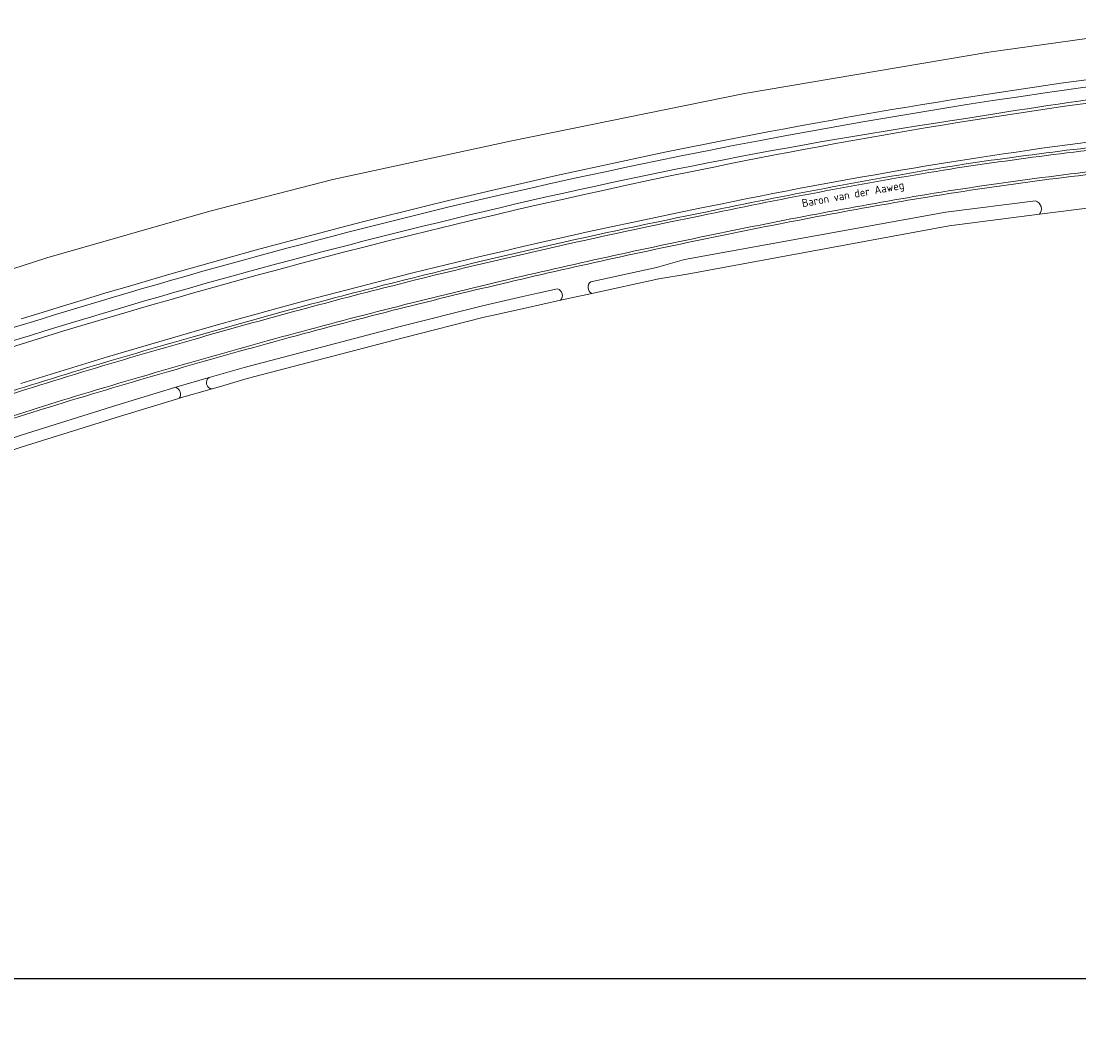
# Model space of a CAD drawing. Extents: x 142153 to 144711, y 416041 to 417656.
# Tile 5 of 25: x 143000 to 143239, y 416648 to 416878. Entities that reach past the tile are written whole.
import ezdxf
from ezdxf.enums import TextEntityAlignment as Align

# ---------------------------------------------------------------- set-up
doc = ezdxf.new("R2010")
doc.units = 0
for name, color, linetype, lineweight in [('B-PV-GR-BOUWLAND-GV', 80, 'Continuous', 13), ('B-PV-GR-GRAS-GV', 252, 'Continuous', 13), ('B-PV-GR-GROENVOORZIENING-GV', 252, 'Continuous', 18), ('B-PV-IE-TERREINAFSCHEIDING_KUNSTMATIG_HEKWERK-G', 20, 'IE-TERREINAFSCHEIDING-KUNSTMATIG', 18), ('B-PV-OG-TERREIN_CULTUURSCHEIDING-GV', 7, 'Continuous', 18), ('B-PV-OG-TOPOGRAFIE-T18', 1, 'Continuous', 18), ('B-PV-OG-WATER_GREPPEL-GV', 160, 'Continuous', 18), ('B-PV-VH-VERHARDING_ASFALT-GV', 252, 'Continuous', 18), ('B-PV-VH-VERHARDING_BETON-GV', 252, 'Continuous', 18), ('B-PV-VH-VERHARDING_HALFVERHARDING-GV', 252, 'Continuous', 18), ('B-PV-VH-VERHARDING_PUIN-GV', 252, 'Continuous', 18)]:
    doc.layers.add(name, color=color, linetype=linetype, lineweight=lineweight)
doc.styles.add('NLCS-ISO-M1000-T18', font='NLCS-ISO.ttf', dxfattribs={"height": 1.8})
doc.linetypes.add('IE-TERREINAFSCHEIDING-KUNSTMATIG', pattern='A,4,[82,NLCS.SHX,S=0.75,R=90,X=0,Y=0],4,-2', length=10)

msp = doc.modelspace()

# ---------------------------------------------------------------- linework, layer by layer
at = {"layer": 'B-PV-GR-BOUWLAND-GV'}
msp.add_lwpolyline([(142533.5, 416647.82), (142549.784, 416653.123), (142564.315, 416658.229), (142634.024, 416684.232), (142680.957, 416702.494), (142710.908, 416713.949), (142756.17, 416732.11), (142833.542, 416762.655), (142836.049, 416763.636), (142840.758, 416765.479), (142842.473, 416766.15), (142844.274, 416766.855), (142923.81, 416797.47), (142923.895, 416797.5), (142960.33, 416810.57), (143000, 416823.052), (143005.84, 416824.89), (143042.59, 416835.43), (143070.32, 416842.56), (143110.69, 416851.28), (143163.17, 416862.03), (143218.31, 416871.32), (143258.73, 416876.99)], dxfattribs=at)
at = {"layer": 'B-PV-GR-GRAS-GV'}
for points in [[(143377.96, 416871.87, 0.0410245), (143156.289, 416845.41)], [(143158.109, 416837.12, -0.019897), (143250.59, 416852.32)], [(143156.289, 416845.41, 0.025597), (143000.029, 416805.45)], [(142999.989, 416796.539, -0.0275042), (143158.109, 416837.12)], [(143000.029, 416805.45, 0.0137565), (142917.17, 416777.14)]]:
    msp.add_lwpolyline(points, format="xyb", dxfattribs=at)
msp.add_lwpolyline([(143243.487, 416836.521), (143229.683, 416834.738), (143209.353, 416832.112), (143150.241, 416821.242), (143143.872, 416820.176), (143128.717, 416816.883), (143127.731, 416816.669), (143121.699, 416815.344), (143113.708, 416813.588), (143105.896, 416811.843), (143104.453, 416811.511), (143086.214, 416806.899), (143050.985, 416797.684), (143045.001, 416795.902), (143043.094, 416795.357), (143035.683, 416793.237), (143035.045, 416793.044), (143022.413, 416789.216), (143000, 416782.184)], dxfattribs=at)
at = {"layer": 'B-PV-GR-GROENVOORZIENING-GV'}
msp.add_lwpolyline([(143449.859, 416889.516), (143444.252, 416888.565), (143405.37, 416886.44), (143370.35, 416886.44), (143334.86, 416884.31), (143296.81, 416880.99), (143258.73, 416876.99), (143218.31, 416871.32), (143163.17, 416862.03), (143110.69, 416851.28), (143070.32, 416842.56), (143042.59, 416835.43), (143005.84, 416824.89), (143000, 416823.052), (142960.33, 416810.57), (142923.895, 416797.5), (142923.81, 416797.47), (142844.274, 416766.855), (142842.473, 416766.15), (142838.73, 416759.43), (142818.69, 416744.26), (142915.33, 416781.75)], dxfattribs=at)
for points in [[(143096.594, 416836.392, -0.0628626), (143474.093, 416877.669)], [(143155.039, 416850.709, -0.03909), (143377.6, 416877.359)], [(143377.6, 416877.359, 0.03909), (143155.039, 416850.709)], [(143156.289, 416845.41, -0.0410245), (143377.96, 416871.87)], [(143287.358, 416866.418, 0.0141284), (143213.124, 416856.364)], [(143213.124, 416856.364, 0.0230838), (143097.254, 416833.65)], [(142999.998, 416811.131, -0.026909), (143155.039, 416850.709)], [(143155.039, 416850.709, 0.026909), (142999.998, 416811.131)], [(143000.029, 416805.45, -0.025597), (143156.289, 416845.41)], [(142991.536, 416807.037, -0.0180566), (143096.594, 416836.392)], [(143097.254, 416833.65, 0.0180593), (142992.366, 416804.342)], [(142917.17, 416777.14, -0.0137565), (143000.029, 416805.45)]]:
    msp.add_lwpolyline(points, format="xyb", dxfattribs=at)
at = {"layer": 'B-PV-IE-TERREINAFSCHEIDING_KUNSTMATIG_HEKWERK-G'}
for points in [[(143258.73, 416876.99), (143218.31, 416871.32)], [(143218.31, 416871.32), (143163.17, 416862.03)], [(143163.17, 416862.03), (143110.69, 416851.28)], [(143110.69, 416851.28), (143070.32, 416842.56)], [(143070.32, 416842.56), (143042.59, 416835.43)], [(143042.59, 416835.43), (143005.84, 416824.89)], [(143005.84, 416824.89), (143000, 416823.052)]]:
    msp.add_lwpolyline(points, dxfattribs=at)
for points in [[(143250.59, 416852.32, 0.019897), (143158.109, 416837.12)], [(143158.109, 416837.12, 0.0275042), (142999.989, 416796.539)]]:
    msp.add_lwpolyline(points, format="xyb", dxfattribs=at)
at = {"layer": 'B-PV-OG-TERREIN_CULTUURSCHEIDING-GV'}
for points in [[(143250.59, 416852.32, 0.019897), (143158.109, 416837.12)], [(143207.991, 416845.303, -0.0152054), (143257.582, 416851.525)], [(143154.762, 416835.333, -0.010573), (143207.986, 416845.302)], [(143256.305, 416845.383, 0.0159513), (143204.432, 416838.636)], [(143204.432, 416838.636, 0.0098135), (143157.722, 416829.88)], [(143158.109, 416837.12, 0.0275042), (142999.989, 416796.539)], [(143228.853, 416837.755, -0.535329), (143229.683, 416834.738)], [(143081.714, 416818.723, -0.0123046), (143154.762, 416835.333)], [(143157.719, 416829.879, 0.0075646), (143109.996, 416819.44)], [(143128.717, 416816.883, -0.5244486), (143128.49, 416819.531)], [(143038.828, 416807.101, -0.0077378), (143081.713, 416818.722)], [(143109.996, 416819.44, 0.0086031), (143060.499, 416806.924)], [(143121, 416817.922, -0.5349203), (143121.699, 416815.344)], [(142988.202, 416791.731, -0.0100079), (143038.828, 416807.101)], [(143060.499, 416806.924, 0.0074562), (143009.521, 416792.218)], [(143009.521, 416792.218, 0.0070176), (142964.306, 416777.52)]]:
    msp.add_lwpolyline(points, format="xyb", dxfattribs=at)
for points in [[(143207.986, 416845.302), (143207.989, 416845.302), (143207.991, 416845.303)], [(143128.49, 416819.531), (143143.324, 416822.718), (143149.627, 416824.58), (143208.602, 416835.196), (143228.853, 416837.755)], [(143229.683, 416834.738), (143243.487, 416836.521)], [(143157.722, 416829.88), (143157.721, 416829.879), (143157.719, 416829.879)], [(142899.366, 416745.772), (142898.902, 416747.054), (142898.415, 416748.397), (142924.346, 416758.582), (142939.763, 416764.186), (142940.291, 416764.386), (142941.183, 416761.944), (142942.771, 416762.544), (142944.865, 416763.258), (142948.666, 416764.772), (142948.275, 416765.843), (142947.774, 416767.215), (142957.356, 416770.837), (143000, 416784.91), (143021.58, 416791.68), (143034.893, 416795.715), (143042.41, 416797.899), (143050.302, 416800.192), (143085.521, 416809.407), (143103.818, 416814.032), (143105.369, 416814.389), (143113.167, 416816.186), (143116.587, 416816.974), (143121, 416817.922)], [(143081.713, 416818.722), (143081.714, 416818.723)], [(143121.699, 416815.344), (143127.731, 416816.669), (143128.717, 416816.883)]]:
    msp.add_lwpolyline(points, dxfattribs=at)
at = {"layer": 'B-PV-OG-WATER_GREPPEL-GV'}
for points in [[(143228.853, 416837.755), (143208.602, 416835.196), (143149.627, 416824.58), (143143.324, 416822.718), (143128.49, 416819.531)], [(143128.717, 416816.883), (143143.872, 416820.176), (143150.241, 416821.242), (143209.353, 416832.112), (143229.683, 416834.738)], [(143121, 416817.922), (143116.587, 416816.974), (143113.167, 416816.186), (143105.369, 416814.389), (143103.818, 416814.032), (143085.521, 416809.407), (143050.302, 416800.192), (143042.41, 416797.899)], [(143105.896, 416811.843), (143113.708, 416813.588), (143121.699, 416815.344)], [(143043.094, 416795.357), (143045.001, 416795.902), (143050.985, 416797.684), (143086.214, 416806.899), (143104.453, 416811.511), (143105.896, 416811.843)], [(143034.893, 416795.715), (143021.58, 416791.68), (143000, 416784.91), (142957.356, 416770.837), (142947.774, 416767.215), (142948.275, 416765.843), (142948.666, 416764.772)], [(142948.666, 416764.772), (142958.306, 416768.417), (142964.382, 416770.423), (142969.859, 416772.232), (143000, 416782.184), (143022.413, 416789.216), (143035.045, 416793.044), (143035.683, 416793.237)]]:
    msp.add_lwpolyline(points, dxfattribs=at)
for points in [[(143229.683, 416834.738, 0.535329), (143228.853, 416837.755)], [(143128.49, 416819.531, 0.5244486), (143128.717, 416816.883)], [(143121.699, 416815.344, 0.5349203), (143121, 416817.922)], [(143035.683, 416793.237, 0.4975531), (143034.893, 416795.715)], [(143042.41, 416797.899, 0.7090012), (143043.094, 416795.357)]]:
    msp.add_lwpolyline(points, format="xyb", dxfattribs=at)
at = {"layer": 'B-PV-VH-VERHARDING_ASFALT-GV'}
for points in [[(143474.093, 416877.669, 0.0628626), (143096.594, 416836.392)], [(143213.124, 416856.364, -0.0141284), (143287.358, 416866.418)], [(143097.254, 416833.65, -0.0230838), (143213.124, 416856.364)], [(143257.639, 416850.928, 0.0152064), (143208.084, 416844.71)], [(143204.334, 416839.228, -0.015953), (143256.247, 416845.98)], [(143208.084, 416844.71, 0.010581), (143154.883, 416834.745)], [(143157.6, 416830.467, -0.0098214), (143204.334, 416839.228)], [(143096.594, 416836.392, 0.0180566), (142991.536, 416807.037)], [(143154.883, 416834.745, 0.0123149), (143081.861, 416818.141)], [(142992.366, 416804.342, -0.0180593), (143097.254, 416833.65)], [(143109.859, 416820.024, -0.0075705), (143157.6, 416830.467)], [(143060.342, 416807.503, -0.0086095), (143109.859, 416820.024)], [(143081.861, 416818.141, 0.0077289), (143038.992, 416806.524)], [(143038.992, 416806.524, 0.0100066), (142988.387, 416791.16)], [(143009.345, 416792.792, -0.007451), (143060.342, 416807.503)], [(142964.113, 416778.088, -0.0070085), (143009.345, 416792.792)]]:
    msp.add_lwpolyline(points, format="xyb", dxfattribs=at)
at = {"layer": 'B-PV-VH-VERHARDING_BETON-GV'}
for points in [[(143256.247, 416845.98, 0.015953), (143204.334, 416839.228)], [(143204.432, 416838.636, -0.0159513), (143256.305, 416845.383)], [(143204.334, 416839.228, 0.0098214), (143157.6, 416830.467)], [(143157.722, 416829.88, -0.0098135), (143204.432, 416838.636)], [(143157.6, 416830.467, 0.0075705), (143109.859, 416820.024)], [(143109.996, 416819.44, -0.0075646), (143157.719, 416829.879)], [(143109.859, 416820.024, 0.0086095), (143060.342, 416807.503)], [(143060.499, 416806.924, -0.0086031), (143109.996, 416819.44)], [(143060.342, 416807.503, 0.007451), (143009.345, 416792.792)], [(143009.521, 416792.218, -0.0074562), (143060.499, 416806.924)], [(143009.345, 416792.792, 0.0070085), (142964.113, 416778.088)], [(142964.306, 416777.52, -0.0070176), (143009.521, 416792.218)]]:
    msp.add_lwpolyline(points, format="xyb", dxfattribs=at)
msp.add_lwpolyline([(143157.719, 416829.879), (143157.721, 416829.879), (143157.722, 416829.88)], dxfattribs=at)
at = {"layer": 'B-PV-VH-VERHARDING_HALFVERHARDING-GV'}
for points in [[(143042.41, 416797.899), (143034.893, 416795.715)], [(143035.683, 416793.237), (143043.094, 416795.357)]]:
    msp.add_lwpolyline(points, dxfattribs=at)
for points in [[(143034.893, 416795.715, -0.4975531), (143035.683, 416793.237)], [(143043.094, 416795.357, -0.7090012), (143042.41, 416797.899)]]:
    msp.add_lwpolyline(points, format="xyb", dxfattribs=at)
at = {"layer": 'B-PV-VH-VERHARDING_PUIN-GV'}
for points in [[(143257.582, 416851.525, 0.0152054), (143207.991, 416845.303)], [(143208.084, 416844.71, -0.0152064), (143257.639, 416850.928)], [(143207.986, 416845.302, 0.010573), (143154.762, 416835.333)], [(143154.883, 416834.745, -0.010581), (143208.084, 416844.71)], [(143154.762, 416835.333, 0.0123046), (143081.714, 416818.723)], [(143081.861, 416818.141, -0.0123149), (143154.883, 416834.745)], [(143081.713, 416818.722, 0.0077378), (143038.828, 416807.101)], [(143038.992, 416806.524, -0.0077289), (143081.861, 416818.141)], [(143038.828, 416807.101, 0.0100079), (142988.202, 416791.731)], [(142988.387, 416791.16, -0.0100066), (143038.992, 416806.524)]]:
    msp.add_lwpolyline(points, format="xyb", dxfattribs=at)
for points in [[(143207.991, 416845.303), (143207.989, 416845.302), (143207.986, 416845.302)], [(143081.714, 416818.723), (143081.713, 416818.722)]]:
    msp.add_lwpolyline(points, dxfattribs=at)
at = {"layer": 'Defpoints'}
msp.add_lwpolyline([(142557.582, 416662.344), (144285.741, 416662.344), (144285.741, 417384.104), (142557.582, 417384.104)], close=True, dxfattribs=at)

# ---------------------------------------------------------------- texts
at = {"layer": 'B-PV-OG-TOPOGRAFIE-T18', "style": 'NLCS-ISO-M1000-T18'}
msp.add_text('Baron van der Aaweg', height=1.8, rotation=10.3, dxfattribs=at).set_placement((143187.697, 416839.04), align=Align.MIDDLE)

doc.saveas('drawing.dxf')
